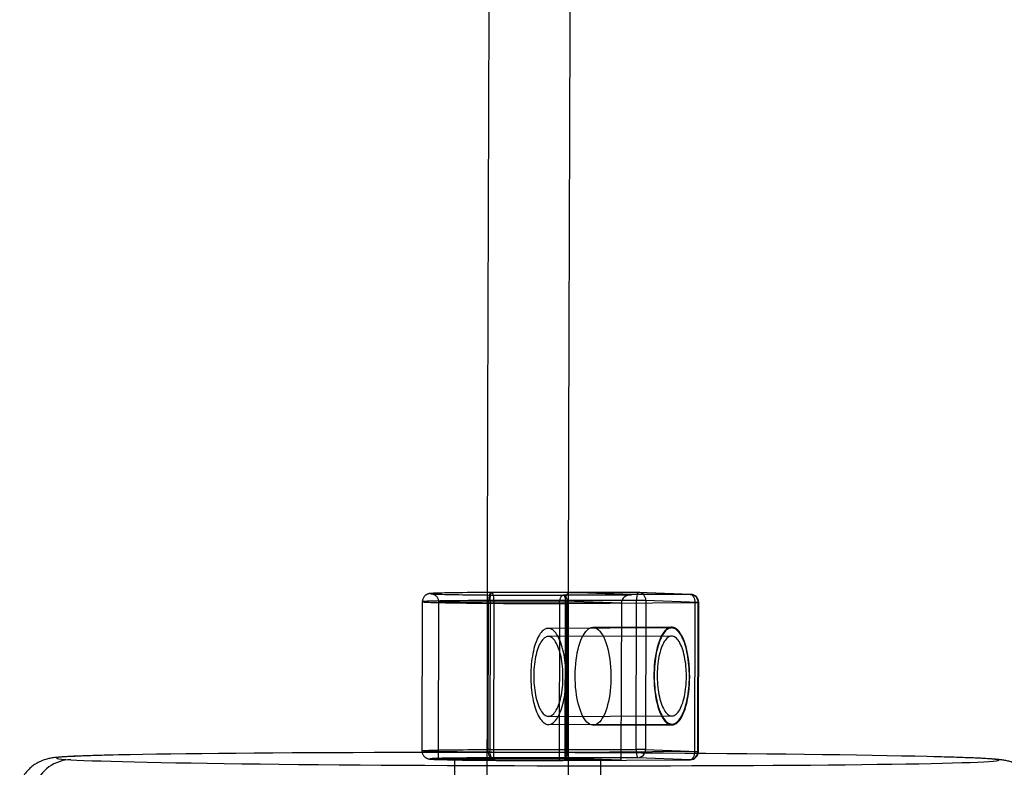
# Model space of a CAD drawing. Header units: millimetres. Extents: x 591 to 936, y 334 to 746.
# Tile 14 of 256: x 620 to 650, y 417 to 440. Entities that reach past the tile are written whole.
import ezdxf

# ---------------------------------------------------------------- set-up
doc = ezdxf.new("R2010")
doc.units = ezdxf.units.MM

msp = doc.modelspace()

# ---------------------------------------------------------------- linework, layer by layer
at = {"color": 7, "linetype": 'Continuous', "lineweight": 25}
for p, q in [((634.502, 417.952), (634.513, 422.527)), ((634.557, 422.527), (634.547, 417.952)), ((639.06, 422.529), (634.557, 422.527)), ((639.109, 422.776), (634.606, 422.773)), ((637.019, 422.775), (634.607, 422.773)), ((634.678, 422.52), (634.668, 417.695)), ((634.678, 422.52), (636.862, 422.521)), ((638.895, 422.704), (636.804, 422.691)), ((636.806, 422.691), (638.9, 422.704)), ((636.862, 422.521), (636.851, 417.697)), ((636.862, 422.521), (638.59, 422.456)), ((637.019, 422.775), (639.11, 422.776)), ((638.9, 422.704), (637.019, 422.775)), ((640.716, 422.716), (638.9, 422.704)), ((639.05, 417.955), (639.06, 422.529)), ((639.11, 422.776), (640.716, 422.716)), ((640.725, 422.715), (639.119, 422.776)), ((639.342, 422.527), (639.332, 417.952)), ((640.948, 422.466), (639.342, 422.527)), ((632.476, 422.49), (632.466, 417.915)), ((632.976, 422.488), (632.965, 417.664)), ((636.694, 422.444), (636.683, 417.62)), ((638.59, 422.456), (636.694, 422.444)), ((636.895, 422.438), (636.885, 417.863)), ((636.926, 417.863), (636.936, 422.438)), ((636.936, 422.438), (640.847, 422.462)), ((638.59, 422.456), (638.579, 417.632)), ((640.847, 422.462), (640.836, 417.888)), ((640.938, 417.892), (640.948, 422.466)), ((640.955, 417.891), (640.966, 422.465)), ((640.135, 421.684), (636.344, 421.672)), ((640.135, 421.709), (637.716, 421.701)), ((640.136, 421.434), (636.345, 421.422)), ((636.353, 418.972), (640.144, 418.984)), ((636.353, 418.722), (640.145, 418.734)), ((637.726, 418.701), (640.145, 418.709)), ((633.465, 417.663), (633.464, 417.163)), ((634.547, 417.952), (639.05, 417.955)), ((639.099, 417.701), (634.595, 417.699)), ((634.668, 417.695), (636.851, 417.697)), ((636.851, 417.697), (638.579, 417.632)), ((640.836, 417.888), (636.926, 417.863)), ((640.705, 417.641), (639.099, 417.701)), ((639.332, 417.952), (640.938, 417.892)), ((638.579, 417.632), (636.683, 417.62)), ((636.794, 417.616), (640.705, 417.641)), ((636.796, 417.616), (640.707, 417.641)), ((637.964, 417.153), (637.965, 417.653))]:
    msp.add_line(p, q, dxfattribs=at)
at = {"color": 7, "linetype": 'Continuous', "lineweight": 25, "flags": 128}
for points in [[(634.513, 422.527), (634.349, 422.526), (634.19, 422.525), (634.035, 422.525), (633.885, 422.524), (633.741, 422.522), (633.603, 422.521), (633.471, 422.52), (633.346, 422.518), (633.229, 422.517), (633.118, 422.515), (633.016, 422.513), (632.922, 422.511), (632.836, 422.509), (632.759, 422.507), (632.69, 422.505), (632.631, 422.503), (632.581, 422.501), (632.541, 422.498), (632.51, 422.496), (632.489, 422.494), (632.478, 422.491), (632.476, 422.489), (632.485, 422.486), (632.503, 422.484), (632.53, 422.481), (632.567, 422.479), (632.614, 422.476), (632.67, 422.474), (632.736, 422.471), (632.81, 422.469), (632.893, 422.466), (632.985, 422.464), (633.085, 422.462), (633.193, 422.46), (633.308, 422.458), (633.431, 422.455), (633.56, 422.453), (633.697, 422.452), (633.839, 422.45), (633.987, 422.448), (634.14, 422.446), (634.298, 422.445), (634.46, 422.444), (634.626, 422.442), (634.795, 422.441), (634.968, 422.44), (635.142, 422.439), (635.318, 422.438), (635.496, 422.438), (635.674, 422.437), (635.852, 422.437), (636.03, 422.437), (636.207, 422.437), (636.382, 422.437), (636.556, 422.437), (636.727, 422.437), (636.895, 422.438)], [(634.607, 422.773), (634.447, 422.773), (634.292, 422.772), (634.142, 422.771), (633.998, 422.77), (633.859, 422.769), (633.726, 422.768), (633.6, 422.766), (633.481, 422.765), (633.369, 422.763), (633.266, 422.762), (633.171, 422.76), (633.084, 422.758), (633.006, 422.756), (632.938, 422.754), (632.878, 422.752), (632.829, 422.749), (632.788, 422.747), (632.758, 422.745), (632.738, 422.743), (632.728, 422.74), (632.728, 422.738), (632.737, 422.735), (632.757, 422.733), (632.787, 422.73), (632.827, 422.728), (632.876, 422.726), (632.935, 422.723), (633.003, 422.721), (633.081, 422.719), (633.167, 422.716), (633.262, 422.714), (633.365, 422.712), (633.476, 422.71), (633.595, 422.708), (633.721, 422.706), (633.853, 422.704), (633.992, 422.702), (634.137, 422.7), (634.286, 422.699), (634.441, 422.697), (634.6, 422.696), (634.763, 422.695), (634.929, 422.694), (635.098, 422.693), (635.269, 422.692), (635.441, 422.691), (635.614, 422.691), (635.788, 422.69), (635.962, 422.69), (636.134, 422.69), (636.306, 422.69), (636.475, 422.69), (636.642, 422.691), (636.806, 422.691)], [(636.694, 422.444), (636.538, 422.444), (636.38, 422.444), (636.219, 422.444), (636.056, 422.444), (635.893, 422.444), (635.728, 422.444), (635.564, 422.445), (635.4, 422.445), (635.237, 422.446), (635.076, 422.447), (634.918, 422.448), (634.762, 422.449), (634.61, 422.45), (634.462, 422.451), (634.318, 422.453), (634.179, 422.454), (634.046, 422.456), (633.919, 422.458), (633.798, 422.459), (633.684, 422.461), (633.578, 422.463), (633.479, 422.465), (633.388, 422.467), (633.306, 422.47), (633.232, 422.472), (633.167, 422.474), (633.111, 422.476), (633.065, 422.479), (633.028, 422.481), (633.001, 422.483), (632.984, 422.485), (632.976, 422.488), (632.978, 422.49), (632.99, 422.492), (633.012, 422.495), (633.044, 422.497), (633.085, 422.499), (633.136, 422.501), (633.195, 422.503), (633.264, 422.505), (633.342, 422.507), (633.428, 422.508), (633.523, 422.51), (633.625, 422.512), (633.735, 422.513), (633.852, 422.514), (633.976, 422.516), (634.106, 422.517), (634.241, 422.518), (634.382, 422.519), (634.528, 422.519), (634.678, 422.52)], [(634.607, 422.773), (634.588, 422.769), (634.571, 422.756), (634.555, 422.733), (634.54, 422.703), (634.529, 422.665), (634.52, 422.622), (634.515, 422.575), (634.513, 422.527)], [(636.806, 422.691), (636.831, 422.686), (636.856, 422.671), (636.878, 422.647), (636.898, 422.615), (636.914, 422.577), (636.926, 422.534), (636.934, 422.487), (636.936, 422.438)], [(636.895, 422.438), (636.893, 422.486), (636.888, 422.533), (636.88, 422.577), (636.869, 422.615), (636.856, 422.647), (636.84, 422.671), (636.823, 422.685), (636.806, 422.691)], [(640.716, 422.716), (640.742, 422.71), (640.766, 422.695), (640.789, 422.672), (640.809, 422.64), (640.825, 422.602), (640.837, 422.558), (640.844, 422.511), (640.847, 422.462)], [(640.847, 422.462), (640.882, 422.463), (640.912, 422.463), (640.935, 422.464), (640.953, 422.464), (640.963, 422.465), (640.965, 422.465), (640.961, 422.466), (640.948, 422.466)], [(636.889, 420.177), (636.889, 420.266), (636.886, 420.355), (636.881, 420.443), (636.874, 420.53), (636.866, 420.616), (636.855, 420.701), (636.843, 420.784), (636.829, 420.864), (636.813, 420.943), (636.795, 421.018), (636.776, 421.091), (636.756, 421.16), (636.733, 421.226), (636.71, 421.288), (636.685, 421.345), (636.659, 421.399), (636.631, 421.449), (636.603, 421.493), (636.574, 421.534), (636.543, 421.569), (636.513, 421.599), (636.481, 421.624), (636.449, 421.644), (636.417, 421.659), (636.385, 421.668), (636.352, 421.672), (636.319, 421.67), (636.287, 421.664), (636.254, 421.651), (636.223, 421.634), (636.191, 421.611), (636.16, 421.583), (636.13, 421.55), (636.1, 421.512), (636.072, 421.47), (636.044, 421.422), (636.018, 421.37), (635.993, 421.314), (635.969, 421.254), (635.946, 421.19), (635.925, 421.122), (635.906, 421.051), (635.888, 420.977), (635.872, 420.9), (635.857, 420.821), (635.844, 420.739), (635.834, 420.655), (635.825, 420.57), (635.817, 420.483), (635.812, 420.395), (635.809, 420.306), (635.808, 420.217), (635.809, 420.128), (635.812, 420.039), (635.816, 419.951), (635.823, 419.864), (635.832, 419.778), (635.842, 419.693), (635.854, 419.61), (635.868, 419.53), (635.884, 419.451), (635.902, 419.376), (635.921, 419.303), (635.942, 419.234), (635.964, 419.168), (635.988, 419.106), (636.013, 419.048), (636.039, 418.995), (636.066, 418.945), (636.095, 418.9), (636.124, 418.86), (636.154, 418.825), (636.185, 418.795), (636.216, 418.77), (636.248, 418.75), (636.28, 418.735), (636.313, 418.726), (636.345, 418.722), (636.378, 418.724), (636.411, 418.73), (636.443, 418.743), (636.475, 418.76), (636.506, 418.783), (636.537, 418.811), (636.568, 418.844), (636.597, 418.882), (636.626, 418.924), (636.653, 418.972), (636.679, 419.024), (636.705, 419.08), (636.729, 419.14), (636.751, 419.204), (636.772, 419.271), (636.792, 419.343), (636.81, 419.417), (636.826, 419.494), (636.84, 419.573), (636.853, 419.655), (636.864, 419.739), (636.873, 419.824), (636.88, 419.911), (636.885, 419.999), (636.888, 420.088), (636.889, 420.177)], [(637.171, 420.222), (637.173, 420.344), (637.179, 420.465), (637.188, 420.585), (637.201, 420.702), (637.218, 420.815), (637.237, 420.925), (637.26, 421.03), (637.286, 421.129), (637.315, 421.222), (637.347, 421.308), (637.381, 421.387), (637.417, 421.458), (637.456, 421.52), (637.496, 421.574), (637.537, 421.619), (637.58, 421.654), (637.624, 421.68), (637.668, 421.696), (637.713, 421.701), (637.758, 421.697), (637.803, 421.683), (637.847, 421.659), (637.89, 421.625), (637.932, 421.582), (637.973, 421.53), (638.012, 421.469), (638.049, 421.399), (638.084, 421.321), (638.116, 421.236), (638.146, 421.144), (638.173, 421.046), (638.197, 420.942), (638.218, 420.834), (638.235, 420.721), (638.249, 420.604), (638.26, 420.485), (638.267, 420.364), (638.27, 420.242), (638.27, 420.12), (638.266, 419.998), (638.259, 419.877), (638.248, 419.759), (638.233, 419.644), (638.215, 419.532), (638.194, 419.425), (638.169, 419.323), (638.142, 419.227), (638.111, 419.137), (638.079, 419.054), (638.043, 418.979), (638.006, 418.913), (637.967, 418.854), (637.926, 418.805), (637.883, 418.765), (637.84, 418.735), (637.796, 418.714), (637.751, 418.703), (637.706, 418.702), (637.662, 418.711), (637.617, 418.731), (637.574, 418.759), (637.531, 418.798), (637.49, 418.846), (637.45, 418.902), (637.412, 418.968), (637.376, 419.042), (637.342, 419.123), (637.311, 419.212), (637.282, 419.307), (637.257, 419.408), (637.234, 419.514), (637.215, 419.625), (637.199, 419.74), (637.187, 419.858), (637.178, 419.978), (637.173, 420.1), (637.171, 420.222)], [(640.69, 420.189), (640.688, 420.311), (640.683, 420.433), (640.674, 420.553), (640.662, 420.671), (640.646, 420.785), (640.627, 420.896), (640.604, 421.003), (640.579, 421.104), (640.55, 421.199), (640.519, 421.288), (640.485, 421.369), (640.449, 421.443), (640.411, 421.508), (640.372, 421.565), (640.33, 421.613), (640.287, 421.651), (640.244, 421.68), (640.199, 421.699), (640.155, 421.708), (640.11, 421.708), (640.065, 421.697), (640.021, 421.676), (639.978, 421.646), (639.935, 421.606), (639.894, 421.556), (639.855, 421.498), (639.818, 421.431), (639.783, 421.356), (639.75, 421.274), (639.719, 421.184), (639.692, 421.088), (639.668, 420.986), (639.646, 420.879), (639.628, 420.767), (639.613, 420.652), (639.602, 420.533), (639.595, 420.413), (639.591, 420.291), (639.591, 420.169), (639.594, 420.047), (639.601, 419.926), (639.612, 419.806), (639.626, 419.69), (639.643, 419.577), (639.664, 419.468), (639.688, 419.364), (639.715, 419.266), (639.745, 419.174), (639.777, 419.089), (639.812, 419.012), (639.849, 418.942), (639.888, 418.881), (639.929, 418.828), (639.971, 418.785), (640.014, 418.752), (640.058, 418.728), (640.103, 418.713), (640.148, 418.709), (640.193, 418.715), (640.237, 418.731), (640.281, 418.756), (640.324, 418.792), (640.365, 418.836), (640.406, 418.89), (640.444, 418.953), (640.48, 419.024), (640.514, 419.103), (640.546, 419.189), (640.575, 419.282), (640.601, 419.381), (640.624, 419.486), (640.643, 419.595), (640.66, 419.709), (640.673, 419.826), (640.682, 419.945), (640.688, 420.066), (640.69, 420.189)], [(640.681, 420.189), (640.68, 420.278), (640.677, 420.367), (640.672, 420.455), (640.666, 420.543), (640.657, 420.629), (640.647, 420.713), (640.634, 420.796), (640.62, 420.877), (640.604, 420.955), (640.587, 421.03), (640.568, 421.103), (640.547, 421.172), (640.525, 421.238), (640.501, 421.3), (640.476, 421.358), (640.45, 421.411), (640.423, 421.461), (640.394, 421.506), (640.365, 421.546), (640.335, 421.581), (640.304, 421.611), (640.273, 421.636), (640.241, 421.656), (640.209, 421.671), (640.176, 421.68), (640.143, 421.684), (640.111, 421.683), (640.078, 421.676), (640.046, 421.664), (640.014, 421.646), (639.982, 421.623), (639.951, 421.595), (639.921, 421.562), (639.892, 421.525), (639.863, 421.482), (639.836, 421.434), (639.809, 421.383), (639.784, 421.327), (639.76, 421.266), (639.738, 421.202), (639.717, 421.135), (639.697, 421.064), (639.679, 420.99), (639.663, 420.913), (639.648, 420.833), (639.636, 420.751), (639.625, 420.667), (639.616, 420.582), (639.609, 420.495), (639.604, 420.407), (639.601, 420.318), (639.599, 420.229), (639.6, 420.14), (639.603, 420.052), (639.608, 419.963), (639.614, 419.876), (639.623, 419.79), (639.633, 419.705), (639.646, 419.622), (639.66, 419.542), (639.676, 419.464), (639.693, 419.388), (639.712, 419.316), (639.733, 419.246), (639.755, 419.181), (639.779, 419.119), (639.804, 419.061), (639.83, 419.007), (639.858, 418.958), (639.886, 418.913), (639.915, 418.873), (639.945, 418.837), (639.976, 418.807), (640.007, 418.782), (640.039, 418.762), (640.072, 418.748), (640.104, 418.738), (640.137, 418.734), (640.169, 418.736), (640.202, 418.743), (640.234, 418.755), (640.266, 418.772), (640.298, 418.795), (640.329, 418.823), (640.359, 418.856), (640.388, 418.894), (640.417, 418.937), (640.444, 418.984), (640.471, 419.036), (640.496, 419.092), (640.52, 419.152), (640.543, 419.216), (640.564, 419.284), (640.583, 419.355), (640.601, 419.429), (640.617, 419.506), (640.632, 419.585), (640.644, 419.667), (640.655, 419.751), (640.664, 419.837), (640.671, 419.923), (640.676, 420.011), (640.68, 420.1), (640.681, 420.189)], [(636.798, 420.18), (636.797, 420.261), (636.794, 420.342), (636.789, 420.422), (636.783, 420.501), (636.774, 420.579), (636.764, 420.655), (636.752, 420.729), (636.738, 420.801), (636.722, 420.87), (636.705, 420.936), (636.686, 420.999), (636.665, 421.058), (636.644, 421.114), (636.621, 421.166), (636.597, 421.213), (636.571, 421.256), (636.545, 421.295), (636.518, 421.328), (636.49, 421.357), (636.462, 421.38), (636.433, 421.399), (636.403, 421.412), (636.374, 421.42), (636.344, 421.422), (636.314, 421.419), (636.285, 421.411), (636.256, 421.397), (636.227, 421.378), (636.198, 421.354), (636.171, 421.325), (636.144, 421.291), (636.118, 421.253), (636.093, 421.209), (636.069, 421.162), (636.047, 421.11), (636.025, 421.054), (636.005, 420.994), (635.987, 420.931), (635.97, 420.864), (635.955, 420.795), (635.942, 420.723), (635.93, 420.649), (635.92, 420.572), (635.912, 420.494), (635.906, 420.415), (635.902, 420.335), (635.9, 420.254), (635.9, 420.173), (635.902, 420.092), (635.905, 420.012), (635.911, 419.932), (635.919, 419.854), (635.928, 419.777), (635.939, 419.702), (635.952, 419.629), (635.967, 419.558), (635.984, 419.491), (636.002, 419.426), (636.022, 419.365), (636.043, 419.307), (636.065, 419.254), (636.089, 419.204), (636.113, 419.159), (636.139, 419.118), (636.166, 419.082), (636.193, 419.051), (636.221, 419.025), (636.25, 419.004), (636.279, 418.988), (636.309, 418.978), (636.339, 418.973), (636.368, 418.973), (636.398, 418.978), (636.427, 418.989), (636.456, 419.005), (636.485, 419.027), (636.513, 419.053), (636.54, 419.085), (636.566, 419.121), (636.592, 419.162), (636.616, 419.208), (636.64, 419.258), (636.662, 419.312), (636.682, 419.37), (636.701, 419.431), (636.719, 419.496), (636.735, 419.564), (636.749, 419.635), (636.762, 419.708), (636.772, 419.783), (636.781, 419.86), (636.788, 419.939), (636.793, 420.019), (636.797, 420.099), (636.798, 420.18)], [(640.589, 420.192), (640.588, 420.273), (640.586, 420.354), (640.581, 420.434), (640.574, 420.513), (640.566, 420.591), (640.555, 420.667), (640.543, 420.741), (640.529, 420.813), (640.513, 420.882), (640.496, 420.948), (640.477, 421.011), (640.457, 421.071), (640.435, 421.126), (640.412, 421.178), (640.388, 421.225), (640.363, 421.268), (640.336, 421.307), (640.309, 421.34), (640.281, 421.369), (640.253, 421.392), (640.224, 421.411), (640.195, 421.424), (640.165, 421.432), (640.135, 421.434), (640.106, 421.431), (640.076, 421.423), (640.047, 421.409), (640.018, 421.391), (639.99, 421.367), (639.962, 421.338), (639.935, 421.304), (639.909, 421.265), (639.884, 421.222), (639.861, 421.174), (639.838, 421.122), (639.817, 421.066), (639.797, 421.006), (639.778, 420.943), (639.762, 420.876), (639.746, 420.807), (639.733, 420.735), (639.721, 420.661), (639.712, 420.584), (639.704, 420.507), (639.698, 420.427), (639.694, 420.347), (639.691, 420.267), (639.691, 420.186), (639.693, 420.105), (639.697, 420.024), (639.702, 419.945), (639.71, 419.866), (639.719, 419.789), (639.731, 419.714), (639.744, 419.641), (639.759, 419.571), (639.775, 419.503), (639.793, 419.438), (639.813, 419.377), (639.834, 419.319), (639.856, 419.266), (639.88, 419.216), (639.905, 419.171), (639.93, 419.13), (639.957, 419.094), (639.985, 419.063), (640.013, 419.037), (640.042, 419.016), (640.071, 419), (640.1, 418.99), (640.13, 418.985), (640.16, 418.985), (640.189, 418.991), (640.219, 419.001), (640.248, 419.018), (640.276, 419.039), (640.304, 419.066), (640.331, 419.097), (640.358, 419.134), (640.383, 419.175), (640.408, 419.22), (640.431, 419.27), (640.453, 419.324), (640.474, 419.382), (640.493, 419.444), (640.51, 419.508), (640.526, 419.576), (640.541, 419.647), (640.553, 419.72), (640.564, 419.796), (640.573, 419.873), (640.58, 419.951), (640.585, 420.031), (640.588, 420.111), (640.589, 420.192)], [(621.679, 417.64), (621.865, 417.63), (622.084, 417.621), (622.333, 417.611), (622.614, 417.602), (622.924, 417.592), (623.264, 417.583), (623.632, 417.574), (624.029, 417.565), (624.452, 417.557), (624.901, 417.548), (625.375, 417.54), (625.873, 417.532), (626.393, 417.525), (626.935, 417.518), (627.497, 417.511), (628.078, 417.504), (628.676, 417.498), (629.291, 417.492), (629.92, 417.487), (630.563, 417.482), (631.218, 417.477), (631.883, 417.473), (632.557, 417.469), (633.238, 417.465), (633.924, 417.462), (634.615, 417.46), (635.309, 417.458), (636.003, 417.456), (636.697, 417.455), (637.388, 417.454), (638.076, 417.454), (638.758, 417.455), (639.433, 417.455), (640.099, 417.456), (640.756, 417.458), (641.401, 417.46), (642.033, 417.463), (642.65, 417.466), (643.251, 417.469), (643.835, 417.473), (644.401, 417.478), (644.946, 417.482), (645.47, 417.487), (645.972, 417.493), (646.45, 417.499), (646.903, 417.505), (647.331, 417.512), (647.732, 417.519), (648.105, 417.526), (648.45, 417.534), (648.766, 417.541), (649.051, 417.55), (649.306, 417.558), (649.529, 417.567), (649.721, 417.575), (649.881, 417.584), (650.008, 417.594), (650.102, 417.603), (650.163, 417.612), (650.191, 417.622), (650.185, 417.632), (650.147, 417.641), (650.075, 417.651), (649.97, 417.661), (649.832, 417.671), (649.662, 417.68), (649.459, 417.69), (649.225, 417.7), (648.96, 417.709), (648.665, 417.719), (648.34, 417.728), (647.985, 417.737), (647.603, 417.746), (647.193, 417.754), (646.757, 417.763), (646.295, 417.771), (645.809, 417.779), (645.3, 417.787), (644.769, 417.794), (644.217, 417.801), (643.645, 417.808), (643.055, 417.814), (642.448, 417.82), (641.826, 417.826), (641.19, 417.831), (640.541, 417.836), (639.881, 417.841), (639.211, 417.845), (638.534, 417.848), (637.85, 417.852), (637.161, 417.854), (636.468, 417.857), (635.774, 417.858), (635.08, 417.86), (634.387, 417.861), (633.698, 417.861), (633.013, 417.861), (632.334, 417.861), (631.663, 417.86), (631.001, 417.858), (630.35, 417.856), (629.712, 417.854), (629.087, 417.851), (628.477, 417.848), (627.884, 417.844), (627.31, 417.84), (626.754, 417.836), (626.219, 417.831), (625.706, 417.825), (625.216, 417.82), (624.75, 417.813), (624.31, 417.807), (623.895, 417.8), (623.508, 417.793), (623.149, 417.786), (622.818, 417.778), (622.518, 417.77), (622.248, 417.762), (622.008, 417.753), (621.801, 417.744), (621.625, 417.735), (621.482, 417.726), (621.371, 417.717), (621.293, 417.708), (621.249, 417.698), (621.238, 417.689), (621.26, 417.679), (621.315, 417.669), (621.404, 417.659), (621.525, 417.65), (621.679, 417.64)], [(636.885, 417.863), (636.717, 417.863), (636.546, 417.862), (636.372, 417.862), (636.197, 417.862), (636.02, 417.862), (635.842, 417.862), (635.664, 417.863), (635.485, 417.863), (635.308, 417.864), (635.132, 417.865), (634.957, 417.866), (634.785, 417.867), (634.616, 417.868), (634.45, 417.869), (634.288, 417.87), (634.13, 417.872), (633.976, 417.873), (633.829, 417.875), (633.686, 417.877), (633.55, 417.879), (633.421, 417.881), (633.298, 417.883), (633.182, 417.885), (633.074, 417.887), (632.975, 417.89), (632.883, 417.892), (632.8, 417.894), (632.726, 417.897), (632.66, 417.899), (632.604, 417.902), (632.557, 417.904), (632.52, 417.907), (632.492, 417.909), (632.474, 417.912), (632.466, 417.914), (632.468, 417.917), (632.479, 417.919), (632.5, 417.921), (632.531, 417.924), (632.571, 417.926), (632.621, 417.928), (632.68, 417.931), (632.748, 417.933), (632.825, 417.935), (632.911, 417.937), (633.006, 417.939), (633.108, 417.94), (633.218, 417.942), (633.336, 417.944), (633.461, 417.945), (633.593, 417.947), (633.731, 417.948), (633.875, 417.949), (634.025, 417.95), (634.18, 417.951), (634.339, 417.952), (634.502, 417.952)], [(634.595, 417.699), (634.436, 417.698), (634.281, 417.697), (634.131, 417.697), (633.986, 417.696), (633.847, 417.694), (633.714, 417.693), (633.588, 417.692), (633.469, 417.69), (633.358, 417.689), (633.255, 417.687), (633.159, 417.685), (633.073, 417.683), (632.995, 417.681), (632.926, 417.679), (632.867, 417.677), (632.817, 417.675), (632.777, 417.673), (632.747, 417.67), (632.727, 417.668), (632.716, 417.666), (632.716, 417.663), (632.726, 417.661), (632.746, 417.658), (632.776, 417.656), (632.815, 417.654), (632.865, 417.651), (632.924, 417.649), (632.992, 417.646), (633.07, 417.644), (633.156, 417.642), (633.251, 417.639), (633.354, 417.637), (633.465, 417.635), (633.584, 417.633), (633.709, 417.631), (633.842, 417.629), (633.981, 417.628), (634.125, 417.626), (634.275, 417.624), (634.43, 417.623), (634.589, 417.622), (634.752, 417.62), (634.918, 417.619), (635.086, 417.618), (635.257, 417.618), (635.43, 417.617), (635.603, 417.616), (635.777, 417.616), (635.95, 417.616), (636.123, 417.616), (636.294, 417.616), (636.464, 417.616), (636.63, 417.616), (636.794, 417.616)], [(636.683, 417.62), (636.528, 417.619), (636.369, 417.619), (636.208, 417.619), (636.046, 417.619), (635.882, 417.619), (635.717, 417.62), (635.553, 417.62), (635.389, 417.621), (635.226, 417.621), (635.066, 417.622), (634.907, 417.623), (634.751, 417.624), (634.599, 417.625), (634.451, 417.627), (634.307, 417.628), (634.168, 417.63), (634.035, 417.631), (633.908, 417.633), (633.787, 417.635), (633.673, 417.637), (633.567, 417.639), (633.468, 417.641), (633.377, 417.643), (633.295, 417.645), (633.221, 417.647), (633.156, 417.649), (633.101, 417.652), (633.054, 417.654), (633.018, 417.656), (632.99, 417.659), (632.973, 417.661), (632.965, 417.663), (632.968, 417.666), (632.98, 417.668), (633.001, 417.67), (633.033, 417.672), (633.074, 417.674), (633.125, 417.676), (633.185, 417.678), (633.254, 417.68), (633.331, 417.682), (633.417, 417.684), (633.512, 417.685), (633.614, 417.687), (633.724, 417.688), (633.841, 417.69), (633.965, 417.691), (634.095, 417.692), (634.23, 417.693), (634.372, 417.694), (634.517, 417.695), (634.668, 417.695)], [(633.534, 417.655), (633.482, 417.659), (633.465, 417.663), (633.482, 417.667), (633.532, 417.67), (633.616, 417.674), (633.731, 417.677), (633.877, 417.68), (634.05, 417.682), (634.249, 417.685), (634.47, 417.687), (634.709, 417.688), (634.964, 417.689), (635.231, 417.689), (635.504, 417.689), (635.781, 417.689), (636.057, 417.688), (636.328, 417.686), (636.589, 417.685), (636.837, 417.682), (637.069, 417.68), (637.279, 417.677), (637.466, 417.673), (637.626, 417.67), (637.758, 417.666), (637.858, 417.662), (637.926, 417.659), (637.961, 417.655), (637.961, 417.651), (637.927, 417.647), (637.86, 417.643), (637.76, 417.64), (637.629, 417.637), (637.47, 417.634), (637.283, 417.632), (637.073, 417.63), (636.843, 417.628), (636.595, 417.627), (636.334, 417.626), (636.063, 417.626), (635.787, 417.626), (635.51, 417.627), (635.237, 417.628), (634.97, 417.63), (634.715, 417.632), (634.475, 417.634), (634.253, 417.637), (634.054, 417.64), (633.88, 417.644), (633.734, 417.647), (633.618, 417.651), (633.534, 417.655)], [(634.595, 417.699), (634.577, 417.704), (634.56, 417.719), (634.543, 417.743), (634.529, 417.774), (634.518, 417.813), (634.509, 417.856), (634.504, 417.903), (634.502, 417.952)], [(636.926, 417.863), (636.923, 417.814), (636.916, 417.768), (636.904, 417.725), (636.887, 417.687), (636.867, 417.657), (636.845, 417.634), (636.82, 417.621), (636.794, 417.616)], [(636.885, 417.863), (636.883, 417.814), (636.878, 417.768), (636.869, 417.725), (636.858, 417.687), (636.844, 417.657), (636.829, 417.634), (636.812, 417.621), (636.794, 417.616)], [(640.836, 417.888), (640.834, 417.839), (640.826, 417.792), (640.814, 417.75), (640.798, 417.712), (640.778, 417.681), (640.755, 417.659), (640.73, 417.645), (640.705, 417.641)], [(640.836, 417.888), (640.871, 417.888), (640.901, 417.889), (640.925, 417.889), (640.943, 417.889), (640.953, 417.89), (640.955, 417.891), (640.95, 417.891), (640.938, 417.892)]]:
    msp.add_lwpolyline(points, dxfattribs=at)
at = {"color": 7, "linetype": 'Continuous', "lineweight": 25}
for centre, radius, start, end in [((634.565, 406.719), 15.808, 90.0292, 90.189), ((634.895, 422.587), 0.344, 147.1274, 190.032), ((639.399, 422.589), 0.344, 147.1274, 190.032), ((639.101, 412.339), 10.191, 88.6464, 90.231), ((639.102, 422.536), 0.24, 357.8193, 88.0908), ((640.708, 422.476), 0.24, 357.8193, 88.0908), ((640.716, 422.466), 0.25, 359.8716, 87.8547), ((636.856, 435.36), 12.923, 270.1742, 270.357), ((634.555, 402.145), 15.808, 90.0292, 90.189), ((634.917, 417.892), 0.375, 170.7521, 210.9835), ((636.845, 430.786), 12.923, 270.1742, 270.357), ((639.421, 417.894), 0.375, 170.7521, 210.9835), ((639.091, 407.764), 10.191, 88.6464, 90.231), ((639.089, 417.944), 0.243, 272.3624, 1.7952), ((640.695, 417.884), 0.243, 272.3624, 1.7952), ((640.705, 417.891), 0.25, 270.3615, 359.8716), ((621.692, 416.469), 1.171, 90.6201, 161.0598)]:
    msp.add_arc(centre, radius, start, end, dxfattribs=at)
for centre, major_axis, ratio, start_param, end_param in [((637.018, 422.525), (0.005, 0.25), 0.623413, 0.025994, 1.59679), ((638.899, 422.454), (0.309, -0.005), 0.808162, 1.581565, 3.152361)]:
    msp.add_ellipse(centre, major_axis=major_axis, ratio=ratio, start_param=start_param, end_param=end_param, dxfattribs=at)
for points, knots in [([(634.663, 506.003), (634.661, 505.148), (634.658, 503.494), (634.653, 501.1), (634.65, 498.865), (634.647, 496.773), (634.645, 494.807), (634.643, 492.856), (634.641, 490.922), (634.639, 489.006), (634.637, 487.209), (634.635, 485.308), (634.632, 483.326), (634.63, 481.282), (634.627, 479.413), (634.624, 477.708), (634.622, 476.157), (634.618, 474.096), (634.613, 471.422), (634.605, 468.171), (634.597, 464.929), (634.588, 461.717), (634.578, 458.441), (634.569, 455.294), (634.559, 452.298), (634.55, 449.501), (634.541, 446.812), (634.533, 444.46), (634.526, 442.424), (634.52, 440.576), (634.513, 438.642), (634.506, 436.498), (634.499, 434.203), (634.491, 431.803), (634.483, 429.409), (634.478, 427.284), (634.473, 425.461), (634.47, 423.988), (634.468, 422.875), (634.467, 422.051), (634.467, 421.421), (634.466, 420.669), (634.465, 419.906), (634.464, 419.144), (634.464, 418.399), (634.463, 417.567), (634.462, 416.628), (634.46, 415.558), (634.458, 414.796), (634.458, 414.39)], [0, 0, 0, 0, 0.027717, 0.053622, 0.077931, 0.100808, 0.122378, 0.142746, 0.165319, 0.186455, 0.20626, 0.224828, 0.249313, 0.271649, 0.29201, 0.310539, 0.327345, 0.342528, 0.377578, 0.41408, 0.447868, 0.482734, 0.518433, 0.554623, 0.585553, 0.616528, 0.646404, 0.673898, 0.693868, 0.713375, 0.734686, 0.757512, 0.783862, 0.810054, 0.836186, 0.862013, 0.879076, 0.895254, 0.909777, 0.915397, 0.922298, 0.930553, 0.940282, 0.947679, 0.955898, 0.965049, 0.975288, 0.986832, 1, 1, 1, 1]), ([(636.958, 414.384), (636.959, 414.815), (636.96, 415.63), (636.962, 416.782), (636.963, 417.811), (636.964, 418.743), (636.965, 419.6), (636.966, 420.394), (636.966, 421.136), (636.967, 422.062), (636.969, 423.144), (636.971, 424.353), (636.973, 425.524), (636.976, 426.699), (636.979, 427.933), (636.983, 429.186), (636.988, 430.836), (636.994, 432.906), (637.003, 435.414), (637.011, 438.016), (637.02, 440.69), (637.029, 443.386), (637.038, 446.023), (637.047, 448.51), (637.054, 450.858), (637.062, 453.17), (637.069, 455.563), (637.079, 458.525), (637.089, 462.014), (637.1, 465.987), (637.109, 469.954), (637.118, 473.907), (637.124, 477.407), (637.129, 480.395), (637.131, 482.374), (637.133, 483.767), (637.134, 484.676), (637.135, 485.659), (637.136, 486.787), (637.138, 488.085), (637.139, 489.566), (637.141, 491.233), (637.143, 493.104), (637.145, 494.92), (637.147, 496.65), (637.149, 498.261), (637.152, 499.995), (637.155, 501.862), (637.158, 503.878), (637.161, 505.274), (637.163, 505.998)], [0, 0, 0, 0, 0.013972, 0.026418, 0.03766, 0.047927, 0.057386, 0.066159, 0.074344, 0.082026, 0.096729, 0.109801, 0.121374, 0.134717, 0.147852, 0.161424, 0.175457, 0.201633, 0.229139, 0.257741, 0.287156, 0.317096, 0.346468, 0.373852, 0.398856, 0.423546, 0.449644, 0.477186, 0.520334, 0.563334, 0.606206, 0.648899, 0.691442, 0.720058, 0.746593, 0.756419, 0.76595, 0.776554, 0.788863, 0.803229, 0.819542, 0.837924, 0.858519, 0.881502, 0.897943, 0.915569, 0.934467, 0.954744, 0.976531, 1, 1, 1, 1]), ([(632.933, 422.754), (632.919, 422.753), (632.886, 422.752), (632.838, 422.75), (632.792, 422.748), (632.751, 422.745), (632.722, 422.743), (632.699, 422.74), (632.682, 422.737), (632.665, 422.733), (632.647, 422.727), (632.625, 422.719), (632.6, 422.706), (632.573, 422.688), (632.544, 422.663), (632.519, 422.631), (632.498, 422.594), (632.483, 422.553), (632.476, 422.517), (632.476, 422.496), (632.476, 422.489)], [0, 0, 0, 0, 0.078754, 0.199072, 0.321045, 0.44654, 0.581806, 0.650703, 0.696627, 0.72689, 0.753453, 0.778312, 0.803131, 0.829744, 0.858757, 0.889384, 0.921002, 0.953216, 0.985743, 1, 1, 1, 1]), ([(632.833, 422.728), (632.823, 422.729), (632.804, 422.73), (632.786, 422.731), (632.777, 422.732), (632.775, 422.732), (632.778, 422.732), (632.786, 422.73), (632.797, 422.728), (632.813, 422.723), (632.832, 422.715), (632.856, 422.702), (632.883, 422.684), (632.911, 422.658), (632.936, 422.626), (632.956, 422.589), (632.97, 422.547), (632.975, 422.513), (632.976, 422.493), (632.976, 422.489)], [0, 0, 0, 0, 0.143302, 0.273532, 0.383939, 0.469671, 0.533999, 0.583531, 0.623662, 0.658573, 0.69201, 0.725857, 0.763088, 0.804118, 0.847561, 0.892452, 0.938199, 0.984387, 1, 1, 1, 1]), ([(634.678, 422.52), (634.678, 422.534), (634.678, 422.562), (634.675, 422.603), (634.67, 422.641), (634.663, 422.677), (634.655, 422.708), (634.645, 422.734), (634.634, 422.754), (634.622, 422.768), (634.612, 422.773), (634.607, 422.773), (634.607, 422.773)], [0, 0, 0, 0, 0.105263, 0.213585, 0.318847, 0.427149, 0.532641, 0.641167, 0.747118, 0.856118, 0.986712, 1, 1, 1, 1]), ([(636.694, 422.444), (636.694, 422.458), (636.695, 422.486), (636.7, 422.527), (636.708, 422.565), (636.718, 422.6), (636.731, 422.63), (636.746, 422.655), (636.763, 422.674), (636.778, 422.685), (636.792, 422.69), (636.8, 422.691), (636.805, 422.691), (636.806, 422.691)], [0, 0, 0, 0, 0.1052455, 0.2135486, 0.3187926, 0.4270767, 0.5325508, 0.6410579, 0.7469907, 0.8559725, 0.9210027, 0.986714, 1, 1, 1, 1]), ([(622.982, 417.782), (622.941, 417.781), (622.795, 417.778), (622.559, 417.772), (622.288, 417.764), (622.042, 417.756), (621.822, 417.747), (621.626, 417.738), (621.454, 417.728), (621.296, 417.716), (621.18, 417.705), (621.081, 417.69), (621.014, 417.677), (620.949, 417.662), (620.876, 417.641), (620.794, 417.611), (620.699, 417.569), (620.592, 417.509), (620.479, 417.428), (620.365, 417.324), (620.259, 417.197), (620.171, 417.057), (620.13, 416.957), (620.11, 416.91)], [0, 0, 0, 0, 0.031818, 0.114997, 0.19842, 0.282208, 0.366567, 0.451883, 0.538973, 0.629905, 0.732285, 0.773773, 0.800844, 0.823789, 0.843418, 0.861308, 0.878835, 0.896763, 0.916053, 0.936735, 0.958345, 0.980505, 1, 1, 1, 1]), ([(632.466, 417.915), (632.466, 417.905), (632.467, 417.881), (632.475, 417.842), (632.49, 417.803), (632.511, 417.769), (632.535, 417.74), (632.56, 417.717), (632.585, 417.7), (632.609, 417.687), (632.629, 417.679), (632.647, 417.673), (632.662, 417.669), (632.677, 417.666), (632.692, 417.663), (632.712, 417.661), (632.738, 417.658), (632.774, 417.655), (632.819, 417.653), (632.872, 417.65), (632.916, 417.649), (632.941, 417.648), (632.944, 417.648)], [0, 0, 0, 0, 0.0202802, 0.052039, 0.0819133, 0.1101797, 0.1369447, 0.1621713, 0.1857246, 0.2077473, 0.229275, 0.2519981, 0.2777596, 0.3095024, 0.351539, 0.4119839, 0.5137624, 0.6338504, 0.7482434, 0.8693775, 0.9866821, 1, 1, 1, 1]), ([(651.317, 416.838), (651.297, 416.887), (651.256, 416.987), (651.172, 417.122), (651.075, 417.242), (650.971, 417.342), (650.866, 417.422), (650.765, 417.483), (650.674, 417.528), (650.593, 417.56), (650.521, 417.584), (650.457, 417.602), (650.395, 417.615), (650.333, 417.627), (650.262, 417.637), (650.155, 417.65), (650.018, 417.661), (649.833, 417.673), (649.636, 417.683), (649.409, 417.694), (649.16, 417.703), (648.887, 417.712), (648.588, 417.721), (648.351, 417.728), (648.215, 417.732), (648.191, 417.732)], [0, 0, 0, 0, 0.018992, 0.038641, 0.057485, 0.075468, 0.092473, 0.108444, 0.123665, 0.138895, 0.154992, 0.173078, 0.194725, 0.222141, 0.259053, 0.313651, 0.418643, 0.499541, 0.585773, 0.667759, 0.747895, 0.827092, 0.905744, 0.984054, 1, 1, 1, 1])]:
    msp.add_open_spline(points, degree=3, knots=knots, dxfattribs=at)

doc.saveas('drawing.dxf')
